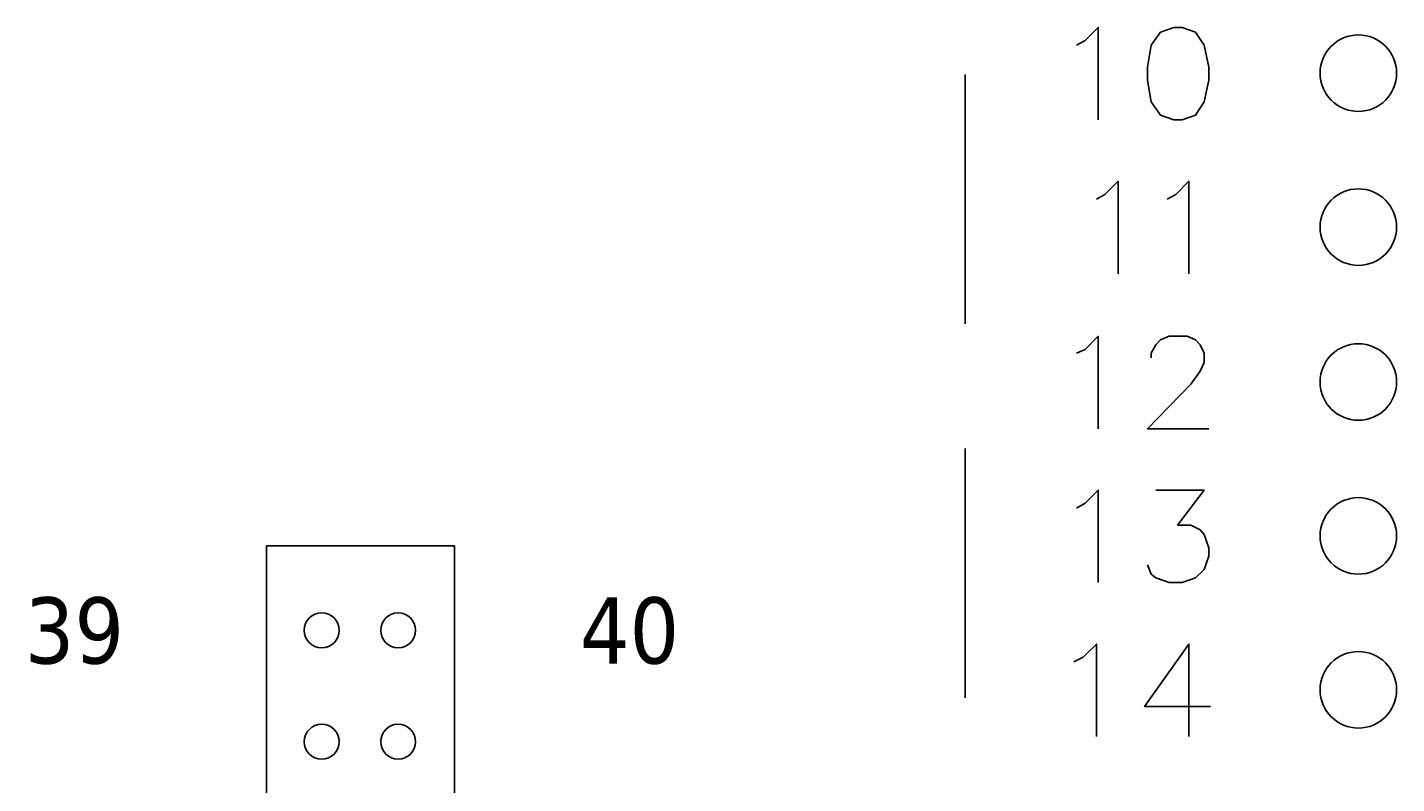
# Model space of a CAD drawing. Header units: inches. Extents: x 0 to 1016, y 0 to 711.
# Tile 10 of 17: x 557 to 644, y 491 to 539. Entities that reach past the tile are written whole.
import ezdxf

# ---------------------------------------------------------------- set-up
doc = ezdxf.new("R2010")
doc.units = ezdxf.units.IN
doc.header["$LTSCALE"] = 10
doc.header["$MEASUREMENT"] = 0

msp = doc.modelspace()

# ---------------------------------------------------------------- linework, layer by layer
at = {"lineweight": 25}
for p, q in [((616.727, 536.346), (616.727, 520.506)), ((616.727, 512.586), (616.727, 496.746)), ((572.327, 438.306), (572.327, 506.406)), ((584.267, 506.406), (572.327, 506.406)), ((584.267, 361.206), (584.267, 506.406))]:
    msp.add_line(p, q, dxfattribs=at)
for points in [[(623.807, 538.206), (624.347, 538.506), (625.187, 539.346), (625.187, 533.466)], [(629.987, 539.346), (629.147, 539.046), (628.547, 538.206), (628.307, 536.826), (628.307, 535.986), (628.547, 534.606), (629.147, 533.766), (629.987, 533.466), (630.527, 533.466), (631.367, 533.766), (631.907, 534.606), (632.207, 535.986), (632.207, 536.826), (631.907, 538.206), (631.367, 539.046), (630.527, 539.346), (629.987, 539.346)], [(625.067, 528.426), (625.607, 528.726), (626.447, 529.566), (626.447, 523.686)], [(629.567, 528.426), (630.107, 528.726), (630.947, 529.566), (630.947, 523.686)], [(623.807, 518.646), (624.347, 518.886), (625.187, 519.726), (625.187, 513.846)], [(628.547, 518.346), (628.547, 518.646), (628.847, 519.186), (629.147, 519.486), (629.687, 519.726), (630.827, 519.726), (631.367, 519.486), (631.667, 519.186), (631.907, 518.646), (631.907, 518.046), (631.667, 517.506), (631.067, 516.666), (628.307, 513.846), (632.207, 513.846)], [(623.807, 508.806), (624.347, 509.106), (625.187, 509.946), (625.187, 504.066)], [(628.847, 509.946), (631.907, 509.946), (630.227, 507.726), (631.067, 507.726), (631.667, 507.426), (631.907, 507.126), (632.207, 506.286), (632.207, 505.746), (631.907, 504.906), (631.367, 504.366), (630.527, 504.066), (629.687, 504.066), (628.847, 504.366), (628.547, 504.606), (628.307, 505.206)], [(623.627, 499.026), (624.227, 499.326), (625.067, 500.166), (625.067, 494.286)], [(630.947, 494.286), (630.947, 500.166), (628.127, 496.206), (632.327, 496.206)]]:
    msp.add_lwpolyline(points, dxfattribs=at)
for points in [[(644.147, 536.436), (644.147, 537.778), (643.059, 538.866), (641.717, 538.866), (640.375, 538.866), (639.287, 537.778), (639.287, 536.436), (639.287, 535.094), (640.375, 534.006), (641.717, 534.006), (643.059, 534.006), (644.147, 535.094), (644.147, 536.436)], [(644.147, 526.656), (644.147, 527.998), (643.059, 529.086), (641.717, 529.086), (640.375, 529.086), (639.287, 527.998), (639.287, 526.656), (639.287, 525.314), (640.375, 524.226), (641.717, 524.226), (643.059, 524.226), (644.147, 525.314), (644.147, 526.656)], [(644.147, 516.816), (644.147, 518.158), (643.059, 519.246), (641.717, 519.246), (640.375, 519.246), (639.287, 518.158), (639.287, 516.816), (639.287, 515.474), (640.375, 514.386), (641.717, 514.386), (643.059, 514.386), (644.147, 515.474), (644.147, 516.816)], [(644.147, 507.036), (644.147, 508.378), (643.059, 509.466), (641.717, 509.466), (640.375, 509.466), (639.287, 508.378), (639.287, 507.036), (639.287, 505.694), (640.375, 504.606), (641.717, 504.606), (643.059, 504.606), (644.147, 505.694), (644.147, 507.036)], [(576.947, 501.036), (576.947, 501.649), (576.45, 502.146), (575.837, 502.146), (575.224, 502.146), (574.727, 501.649), (574.727, 501.036), (574.727, 500.423), (575.224, 499.926), (575.837, 499.926), (576.45, 499.926), (576.947, 500.423), (576.947, 501.036)], [(581.807, 501.036), (581.807, 501.649), (581.31, 502.146), (580.697, 502.146), (580.084, 502.146), (579.587, 501.649), (579.587, 501.036), (579.587, 500.423), (580.084, 499.926), (580.697, 499.926), (581.31, 499.926), (581.807, 500.423), (581.807, 501.036)], [(644.147, 497.256), (644.147, 498.598), (643.059, 499.686), (641.717, 499.686), (640.375, 499.686), (639.287, 498.598), (639.287, 497.256), (639.287, 495.914), (640.375, 494.826), (641.717, 494.826), (643.059, 494.826), (644.147, 495.914), (644.147, 497.256)], [(576.947, 493.956), (576.947, 494.569), (576.45, 495.066), (575.837, 495.066), (575.224, 495.066), (574.727, 494.569), (574.727, 493.956), (574.727, 493.343), (575.224, 492.846), (575.837, 492.846), (576.45, 492.846), (576.947, 493.343), (576.947, 493.956)], [(581.807, 493.956), (581.807, 494.569), (581.31, 495.066), (580.697, 495.066), (580.084, 495.066), (579.587, 494.569), (579.587, 493.956), (579.587, 493.343), (580.084, 492.846), (580.697, 492.846), (581.31, 492.846), (581.807, 493.343), (581.807, 493.956)]]:
    msp.add_open_spline(points, degree=3, knots=[0, 0, 0, 0, 1, 1, 1, 2, 2, 2, 3, 3, 3, 4, 4, 4, 4], dxfattribs=at)

# ---------------------------------------------------------------- texts
at = {"char_height": 0.2, "attachment_point": 7}
for s, insert in [('{\\Ftahoma|c0;\\H21.02548x;\\C18;39}', (556.968, 498.845)), ('{\\Ftahoma|c0;\\H21.02548x;\\C18;40}', (592.247, 498.846))]:
    msp.add_mtext(s, dxfattribs=dict(at, insert=insert))

doc.saveas('drawing.dxf')
